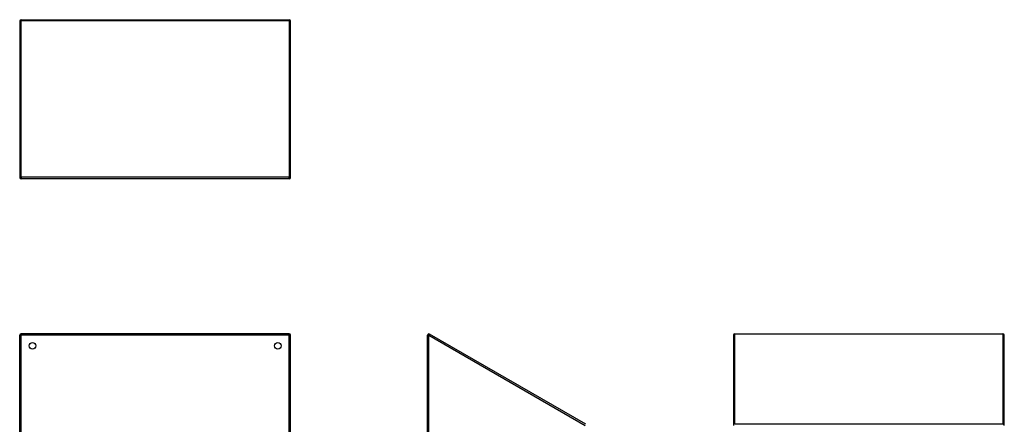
# Model space of a CAD drawing. Header units: inches. Extents: x 11 to 112, y 7 to 76.
# Tile 26 of 47: x 11 to 69, y 52 to 76. Entities that reach past the tile are written whole.
import ezdxf

# ---------------------------------------------------------------- set-up
doc = ezdxf.new("R2010")
doc.units = ezdxf.units.IN
doc.header["$MEASUREMENT"] = 0
doc.layers.add('Visible Edges(ANSI)', color=7, linetype='Continuous', lineweight=25)
doc.layers.add('Visible Tangent Edges(ANSI)', color=7, linetype='Continuous', lineweight=25)

msp = doc.modelspace()

# ---------------------------------------------------------------- linework, layer by layer
at = {"layer": 'Visible Edges(ANSI)'}
for p, q in [((10.706, 75.822), (10.706, 66.59)), ((10.79, 75.906), (26.622, 75.906)), ((26.706, 66.59), (26.706, 75.822)), ((26.622, 66.506), (10.79, 66.506)), ((10.706, 27.451), (10.706, 57.276)), ((26.622, 57.36), (10.79, 57.36)), ((26.706, 27.451), (26.706, 57.276)), ((34.793, 27.451), (34.793, 57.276)), ((44.151, 52.018), (34.919, 57.348)), ((52.858, 57.276), (52.858, 51.946)), ((52.942, 57.36), (68.774, 57.36)), ((68.858, 51.946), (68.858, 57.276))]:
    msp.add_line(p, q, dxfattribs=at)
for centre in [(11.456, 56.656), (25.956, 56.656)]:
    msp.add_circle(centre, 0.195, dxfattribs=at)
for centre, start, end in [((10.79, 75.822), 90, 180), ((26.622, 75.822), 0, 90), ((10.79, 66.59), 180, 270), ((26.622, 66.59), 270, 0), ((10.79, 57.276), 90, 180), ((26.622, 57.276), 0, 90), ((34.877, 57.276), 60, 180), ((52.942, 57.276), 90, 180), ((68.774, 57.276), 0, 90)]:
    msp.add_arc(centre, 0.084, start, end, dxfattribs=at)
at = {"layer": 'Visible Tangent Edges(ANSI)'}
for p, q in [((10.79, 75.906), (10.79, 75.864)), ((10.79, 66.632), (10.79, 75.864)), ((10.79, 75.864), (26.622, 75.864)), ((26.622, 75.864), (26.622, 75.906)), ((26.622, 75.864), (26.622, 66.632)), ((10.79, 66.632), (26.622, 66.632)), ((10.79, 66.632), (10.79, 66.506)), ((26.622, 66.506), (26.622, 66.632)), ((10.706, 57.276), (10.79, 57.276)), ((10.79, 57.36), (10.79, 57.276)), ((26.622, 57.276), (10.79, 57.276)), ((10.79, 27.451), (10.79, 57.276)), ((26.622, 57.276), (26.622, 57.36)), ((26.622, 57.276), (26.706, 57.276)), ((26.622, 27.451), (26.622, 57.276)), ((34.793, 57.276), (34.877, 57.276)), ((34.919, 57.348), (34.877, 57.276)), ((34.877, 57.276), (44.109, 51.946)), ((34.877, 27.451), (34.877, 57.276)), ((52.942, 57.36), (52.942, 57.348)), ((68.774, 57.348), (52.942, 57.348)), ((52.942, 52.018), (52.942, 57.348)), ((68.774, 57.348), (68.774, 57.36)), ((68.774, 57.348), (68.774, 52.018)), ((68.774, 52.018), (52.942, 52.018))]:
    msp.add_line(p, q, dxfattribs=at)
for centre, major_axis, ratio, start_param, end_param in [((10.79, 75.822), (-0.084, 0), 0.5, 4.712389, 6.283185), ((26.622, 75.822), (0.084, 0), 0.5, 0, 1.570796), ((10.79, 66.59), (-0.084, 0), 0.5, 4.712389, 6.283185), ((26.622, 66.59), (0.084, 0), 0.5, 0, 1.570796), ((52.942, 57.276), (-0.084, 0), 0.866025, 4.712389, 6.283185), ((68.774, 57.276), (0.084, 0), 0.866025, 0, 1.570796), ((68.774, 51.946), (0.084, 0), 0.866025, 0, 1.570796)]:
    msp.add_ellipse(centre, major_axis=major_axis, ratio=ratio, start_param=start_param, end_param=end_param, dxfattribs=at)

doc.saveas('drawing.dxf')
